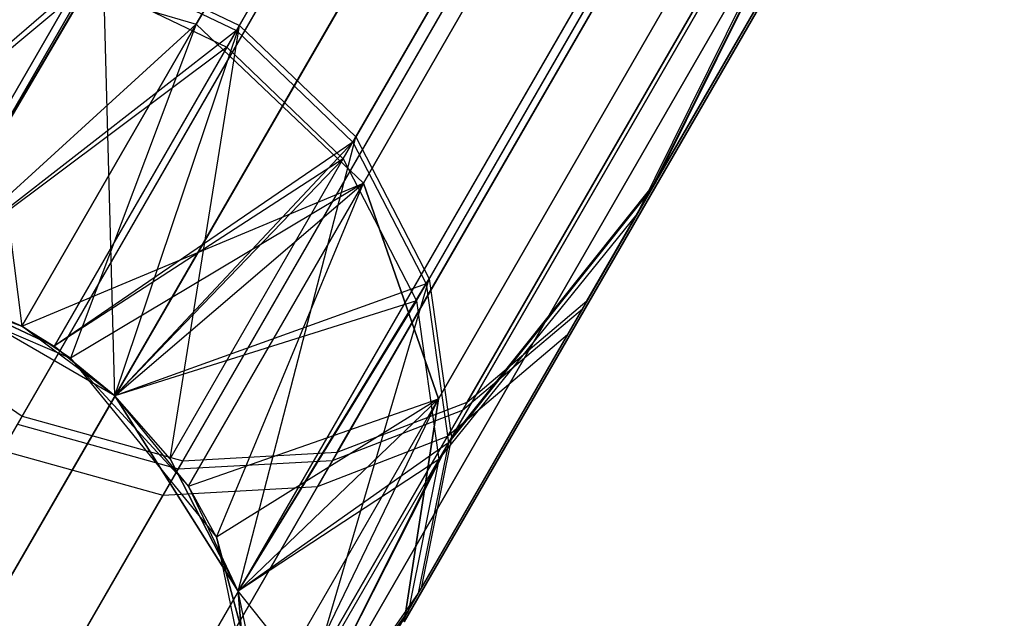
# Model space of a CAD drawing. Extents: x 0.3 to 7.1, y -3.38 to 3.38.
# Tile 37 of 256: x 2.1 to 2.3, y -2.83 to -2.71. Entities that reach past the tile are written whole.
import ezdxf

# ---------------------------------------------------------------- set-up
doc = ezdxf.new("R2010")
doc.units = 0
doc.header["$LTSCALE"] = 2.54
doc.layers.get('0').update_dxf_attribs({"linetype": 'CONTINUOUS'})

# ---------------------------------------------------------------- blocks, each defined once
blk = doc.blocks.new('SINGLES_AVVSTL_STL')
at = {"color": 0}
for p, q in [((2.14137, -2.70897, 56.91467), (2.25383, -2.51419, 56.29459)), ((2.14137, -2.70897, 56.91467), (2.25383, -2.51419, 56.29459)), ((2.25263, -2.51627, 60.03543), (2.14076, -2.71003, 59.41499)), ((2.25263, -2.51627, 60.03543), (2.14076, -2.71003, 59.41499)), ((2.1324, -2.70875, 18.14229), (2.23888, -2.52433, 18.74598)), ((2.1324, -2.70875, 18.14229), (2.23888, -2.52433, 18.74598)), ((2.23888, -2.52433, 21.94289), (2.1324, -2.70875, 22.54658)), ((2.23888, -2.52433, 21.94289), (2.1324, -2.70875, 22.54658)), ((2.13878, -2.71346, 52.51326), (2.24876, -2.52297, 53.13511)), ((2.13878, -2.71346, 52.51326), (2.24876, -2.52297, 53.13511)), ((2.1655, -2.7321, 56.91279), (2.27829, -2.53675, 56.29091)), ((2.1655, -2.7321, 56.91279), (2.27829, -2.53675, 56.29091)), ((2.27708, -2.53884, 60.03909), (2.16489, -2.73316, 59.41686)), ((2.27708, -2.53884, 60.03909), (2.16489, -2.73316, 59.41686)), ((2.1629, -2.7366, 52.51508), (2.2732, -2.54557, 53.13872)), ((2.1629, -2.7366, 52.51508), (2.2732, -2.54557, 53.13872)), ((2.27397, -2.55649, 18.75099), (2.16707, -2.74165, 18.14485)), ((2.27397, -2.55649, 18.75099), (2.16707, -2.74165, 18.14485)), ((2.16707, -2.74165, 22.54401), (2.27397, -2.55649, 21.93788)), ((2.16707, -2.74165, 22.54401), (2.27397, -2.55649, 21.93788)), ((2.18069, -2.7615, 56.90856), (2.2942, -2.56489, 56.28268)), ((2.18069, -2.7615, 56.90856), (2.2942, -2.56489, 56.28268)), ((2.29299, -2.56699, 60.0473), (2.18007, -2.76256, 59.42105)), ((2.29299, -2.56699, 60.0473), (2.18007, -2.76256, 59.42105)), ((2.17807, -2.76603, 52.51915), (2.28908, -2.57376, 53.14683)), ((2.17807, -2.76603, 52.51915), (2.28908, -2.57376, 53.14683)), ((2.18533, -2.79438, 56.90238), (2.29991, -2.59593, 56.27062)), ((2.18533, -2.79438, 56.90238), (2.29991, -2.59593, 56.27062)), ((2.22775, -2.74125, 56.56928), (2.29991, -2.59593, 56.27062)), ((2.22775, -2.74125, 56.56928), (2.29991, -2.59593, 56.27062)), ((2.29072, -2.59913, 18.76485), (2.18263, -2.78635, 18.15197)), ((2.29072, -2.59913, 18.76485), (2.18263, -2.78635, 18.15197)), ((2.18263, -2.78635, 22.5369), (2.29072, -2.59913, 21.92401)), ((2.18263, -2.78635, 22.5369), (2.29072, -2.59913, 21.92401)), ((2.29869, -2.59805, 60.05931), (2.18471, -2.79546, 59.42719)), ((2.29869, -2.59805, 60.05931), (2.18471, -2.79546, 59.42719)), ((2.22682, -2.74287, 59.76038), (2.29869, -2.59805, 60.05931)), ((2.22682, -2.74287, 59.76038), (2.29869, -2.59805, 60.05931)), ((2.18269, -2.79895, 52.52513), (2.29474, -2.60488, 53.15869)), ((2.18269, -2.79895, 52.52513), (2.29474, -2.60488, 53.15869)), ((2.22379, -2.74813, 52.85874), (2.29474, -2.60488, 53.15869)), ((2.22379, -2.74813, 52.85874), (2.29474, -2.60488, 53.15869)), ((2.22775, -2.74125, 56.56928), (2.29487, -2.625, 56.25672)), ((2.22775, -2.74125, 56.56928), (2.29487, -2.625, 56.25672)), ((2.29363, -2.62715, 60.07316), (2.22682, -2.74287, 59.76038)), ((2.29363, -2.62715, 60.07316), (2.22682, -2.74287, 59.76038)), ((2.28964, -2.63405, 53.17236), (2.22379, -2.74813, 52.85874)), ((2.28964, -2.63405, 53.17236), (2.22379, -2.74813, 52.85874)), ((2.28529, -2.64248, 18.78441), (2.17552, -2.83261, 18.162)), ((2.28529, -2.64248, 18.78441), (2.17552, -2.83261, 18.162)), ((2.17552, -2.83261, 22.52687), (2.28529, -2.64248, 21.90446)), ((2.17552, -2.83261, 22.52687), (2.28529, -2.64248, 21.90446)), ((2.21341, -2.76609, 56.55886), (2.28123, -2.64863, 56.24303)), ((2.21341, -2.76609, 56.55886), (2.28123, -2.64863, 56.24303)), ((2.0675, -2.7702, 56.53104), (2.13719, -2.6495, 56.2065)), ((2.0675, -2.7702, 56.53104), (2.13719, -2.6495, 56.2065)), ((2.27998, -2.65079, 60.0868), (2.21247, -2.76773, 59.77075)), ((2.27998, -2.65079, 60.0868), (2.21247, -2.76773, 59.77075)), ((2.1359, -2.65173, 60.12318), (2.06653, -2.77189, 59.79841)), ((2.1359, -2.65173, 60.12318), (2.06653, -2.77189, 59.79841)), ((2.13176, -2.6589, 53.22177), (2.06338, -2.77734, 52.89613)), ((2.13176, -2.6589, 53.22177), (2.06338, -2.77734, 52.89613)), ((2.27595, -2.65777, 53.18583), (2.2094, -2.77303, 52.86893)), ((2.27595, -2.65777, 53.18583), (2.2094, -2.77303, 52.86893)), ((2.12951, -2.6659, 18.83209), (2.01564, -2.86313, 18.18647)), ((2.12951, -2.6659, 18.83209), (2.01564, -2.86313, 18.18647)), ((2.01564, -2.86313, 22.5024), (2.12951, -2.6659, 21.85677)), ((2.01564, -2.86313, 22.5024), (2.12951, -2.6659, 21.85677)), ((2.09634, -2.78996, 56.53007), (2.1661, -2.66914, 56.20522)), ((2.09634, -2.78996, 56.53007), (2.1661, -2.66914, 56.20522)), ((2.18859, -2.78708, 56.54774), (2.25715, -2.66832, 56.22842)), ((2.18859, -2.78708, 56.54774), (2.25715, -2.66832, 56.22842)), ((2.25589, -2.67051, 60.10134), (2.18763, -2.78874, 59.78181)), ((2.25589, -2.67051, 60.10134), (2.18763, -2.78874, 59.78181)), ((2.16481, -2.67137, 60.12446), (2.09537, -2.79164, 59.79938)), ((2.16481, -2.67137, 60.12446), (2.09537, -2.79164, 59.79938)), ((2.25893, -2.6766, 18.80517), (2.14737, -2.86983, 18.17265)), ((2.25893, -2.6766, 18.80517), (2.14737, -2.86983, 18.17265)), ((2.14737, -2.86983, 22.51622), (2.25893, -2.6766, 21.8837)), ((2.14737, -2.86983, 22.51622), (2.25893, -2.6766, 21.8837)), ((2.16067, -2.67855, 53.22303), (2.09222, -2.7971, 52.89709)), ((2.16067, -2.67855, 53.22303), (2.09222, -2.7971, 52.89709)), ((2.12963, -2.7992, 56.5332), (2.19917, -2.67875, 56.20934)), ((2.12963, -2.7992, 56.5332), (2.19917, -2.67875, 56.20934)), ((2.16166, -2.79746, 56.53958), (2.23077, -2.67775, 56.21771)), ((2.16166, -2.79746, 56.53958), (2.23077, -2.67775, 56.21771)), ((2.25181, -2.67757, 53.2002), (2.18453, -2.7941, 52.87981)), ((2.25181, -2.67757, 53.2002), (2.18453, -2.7941, 52.87981)), ((2.19789, -2.68097, 60.12035), (2.12866, -2.80088, 59.79626)), ((2.19789, -2.68097, 60.12035), (2.12866, -2.80088, 59.79626)), ((2.2295, -2.67996, 60.11202), (2.1607, -2.79913, 59.78992)), ((2.2295, -2.67996, 60.11202), (2.1607, -2.79913, 59.78992)), ((2.22539, -2.68707, 53.21075), (2.15757, -2.80454, 52.88779)), ((2.22539, -2.68707, 53.21075), (2.15757, -2.80454, 52.88779)), ((2.19376, -2.68813, 53.21898), (2.12552, -2.80632, 52.89401)), ((2.19376, -2.68813, 53.21898), (2.12552, -2.80632, 52.89401)), ((2.17096, -2.68983, 18.83209), (2.05709, -2.88706, 18.18647)), ((2.17096, -2.68983, 18.83209), (2.05709, -2.88706, 18.18647)), ((2.05709, -2.88706, 22.5024), (2.17096, -2.68983, 21.85677)), ((2.05709, -2.88706, 22.5024), (2.17096, -2.68983, 21.85677)), ((2.21766, -2.69369, 18.82238), (2.10463, -2.88948, 18.18148)), ((2.21766, -2.69369, 18.82238), (2.10463, -2.88948, 18.18148)), ((2.10463, -2.88948, 22.50739), (2.21766, -2.69369, 21.86649)), ((2.10463, -2.88948, 22.50739), (2.21766, -2.69369, 21.86649)), ((2.07412, -2.76183, 57.56742), (2.11313, -2.69542, 56.91411)), ((2.07412, -2.76183, 57.56742), (2.11313, -2.69542, 56.91411)), ((2.08657, -2.69518, 18.14485), (2.0963, -2.77128, 17.50622)), ((2.08657, -2.69518, 18.14485), (2.0963, -2.77128, 17.50622)), ((2.08657, -2.69518, 18.14485), (2.1324, -2.70875, 18.14229)), ((2.08657, -2.69518, 18.14485), (2.1324, -2.70875, 18.14229)), ((2.08657, -2.69518, 22.54401), (2.1324, -2.70875, 22.54658)), ((2.08657, -2.69518, 22.54401), (2.1324, -2.70875, 22.54658)), ((2.11313, -2.69542, 56.91411), (2.14137, -2.70897, 56.91467)), ((2.11557, -2.78576, 57.56742), (2.11313, -2.69542, 56.91411)), ((2.11557, -2.78576, 57.56742), (2.11313, -2.69542, 56.91411)), ((2.11313, -2.69542, 56.91411), (2.14137, -2.70897, 56.91467)), ((2.11252, -2.69648, 59.41555), (2.04119, -2.75801, 58.76742)), ((2.11252, -2.69648, 59.41555), (2.04119, -2.75801, 58.76742)), ((2.11252, -2.69648, 59.41555), (2.07412, -2.76183, 58.76742)), ((2.11252, -2.69648, 59.41555), (2.07412, -2.76183, 58.76742)), ((2.11252, -2.69648, 59.41555), (2.14076, -2.71003, 59.41499)), ((2.11252, -2.69648, 59.41555), (2.14076, -2.71003, 59.41499)), ((2.11054, -2.69992, 52.5138), (2.04119, -2.75801, 51.88278)), ((2.11054, -2.69992, 52.5138), (2.04119, -2.75801, 51.88278)), ((2.11054, -2.69992, 52.5138), (2.07412, -2.76183, 51.88278)), ((2.11054, -2.69992, 52.5138), (2.07412, -2.76183, 51.88278)), ((2.11054, -2.69992, 52.5138), (2.13878, -2.71346, 52.51326)), ((2.11054, -2.69992, 52.5138), (2.13878, -2.71346, 52.51326)), ((2.07412, -2.76183, 23.18265), (2.1324, -2.70875, 22.54658)), ((2.07412, -2.76183, 23.18265), (2.1324, -2.70875, 22.54658)), ((2.14076, -2.71003, 59.41499), (2.07412, -2.76183, 58.76742)), ((2.14076, -2.71003, 59.41499), (2.07412, -2.76183, 58.76742)), ((2.0963, -2.77128, 17.50622), (2.1324, -2.70875, 18.14229)), ((2.0963, -2.77128, 17.50622), (2.1324, -2.70875, 18.14229)), ((2.1324, -2.70875, 22.54658), (2.0963, -2.77128, 23.18265)), ((2.1324, -2.70875, 22.54658), (2.0963, -2.77128, 23.18265)), ((2.14076, -2.71003, 59.41499), (2.10297, -2.77549, 58.76742)), ((2.14076, -2.71003, 59.41499), (2.10297, -2.77549, 58.76742)), ((2.1324, -2.70875, 18.14229), (2.10637, -2.77794, 17.50622)), ((2.1324, -2.70875, 18.14229), (2.10637, -2.77794, 17.50622)), ((2.11557, -2.78576, 57.56742), (2.14137, -2.70897, 56.91467)), ((2.11557, -2.78576, 57.56742), (2.14137, -2.70897, 56.91467)), ((2.12699, -2.79881, 57.56742), (2.14137, -2.70897, 56.91467)), ((2.12699, -2.79881, 57.56742), (2.14137, -2.70897, 56.91467)), ((2.1324, -2.70875, 18.14229), (2.16707, -2.74165, 18.14485)), ((2.1324, -2.70875, 18.14229), (2.16707, -2.74165, 18.14485)), ((2.16707, -2.74165, 22.54401), (2.1324, -2.70875, 22.54658)), ((2.16707, -2.74165, 22.54401), (2.1324, -2.70875, 22.54658)), ((2.14076, -2.71003, 59.41499), (2.16489, -2.73316, 59.41686)), ((2.14076, -2.71003, 59.41499), (2.16489, -2.73316, 59.41686)), ((2.14137, -2.70897, 56.91467), (2.1655, -2.7321, 56.91279)), ((2.14137, -2.70897, 56.91467), (2.1655, -2.7321, 56.91279)), ((2.13878, -2.71346, 52.51326), (2.07412, -2.76183, 51.88278)), ((2.13878, -2.71346, 52.51326), (2.07412, -2.76183, 51.88278)), ((2.13878, -2.71346, 52.51326), (2.10297, -2.77549, 51.88278)), ((2.13878, -2.71346, 52.51326), (2.10297, -2.77549, 51.88278)), ((2.13878, -2.71346, 52.51326), (2.1629, -2.7366, 52.51508)), ((2.13878, -2.71346, 52.51326), (2.1629, -2.7366, 52.51508)), ((2.12699, -2.79881, 57.56742), (2.1655, -2.7321, 56.91279)), ((2.12699, -2.79881, 57.56742), (2.1655, -2.7321, 56.91279)), ((2.14115, -2.82622, 57.56742), (2.1655, -2.7321, 56.91279)), ((2.14115, -2.82622, 57.56742), (2.1655, -2.7321, 56.91279)), ((2.1655, -2.7321, 56.91279), (2.18069, -2.7615, 56.90856)), ((2.1655, -2.7321, 56.91279), (2.18069, -2.7615, 56.90856)), ((2.16489, -2.73316, 59.41686), (2.10297, -2.77549, 58.76742)), ((2.16489, -2.73316, 59.41686), (2.10297, -2.77549, 58.76742)), ((2.16489, -2.73316, 59.41686), (2.11557, -2.78576, 58.76742)), ((2.16489, -2.73316, 59.41686), (2.11557, -2.78576, 58.76742)), ((2.16489, -2.73316, 59.41686), (2.18007, -2.76256, 59.42105)), ((2.16489, -2.73316, 59.41686), (2.18007, -2.76256, 59.42105)), ((2.1629, -2.7366, 52.51508), (2.10297, -2.77549, 51.88278)), ((2.1629, -2.7366, 52.51508), (2.10297, -2.77549, 51.88278)), ((2.1629, -2.7366, 52.51508), (2.11557, -2.78576, 51.88278)), ((2.1629, -2.7366, 52.51508), (2.11557, -2.78576, 51.88278)), ((2.1629, -2.7366, 52.51508), (2.17807, -2.76603, 52.51915)), ((2.1629, -2.7366, 52.51508), (2.17807, -2.76603, 52.51915)), ((2.0963, -2.77128, 23.18265), (2.16707, -2.74165, 22.54401)), ((2.0963, -2.77128, 23.18265), (2.16707, -2.74165, 22.54401)), ((2.16707, -2.74165, 18.14485), (2.10637, -2.77794, 17.50622)), ((2.16707, -2.74165, 18.14485), (2.10637, -2.77794, 17.50622)), ((2.11557, -2.78576, 23.18265), (2.16707, -2.74165, 22.54401)), ((2.11557, -2.78576, 23.18265), (2.16707, -2.74165, 22.54401)), ((2.13082, -2.80444, 17.50622), (2.16707, -2.74165, 18.14485)), ((2.13082, -2.80444, 17.50622), (2.16707, -2.74165, 18.14485)), ((2.13082, -2.80444, 23.18265), (2.16707, -2.74165, 22.54401)), ((2.13082, -2.80444, 23.18265), (2.16707, -2.74165, 22.54401)), ((2.13664, -2.81501, 17.50622), (2.16707, -2.74165, 18.14485)), ((2.13664, -2.81501, 17.50622), (2.16707, -2.74165, 18.14485)), ((2.16707, -2.74165, 18.14485), (2.18263, -2.78635, 18.15197)), ((2.16707, -2.74165, 18.14485), (2.18263, -2.78635, 18.15197)), ((2.18263, -2.78635, 22.5369), (2.16707, -2.74165, 22.54401)), ((2.18263, -2.78635, 22.5369), (2.16707, -2.74165, 22.54401)), ((2.22775, -2.74125, 56.56928), (2.17906, -2.82558, 56.89525)), ((2.22775, -2.74125, 56.56928), (2.17906, -2.82558, 56.89525)), ((2.22775, -2.74125, 56.56928), (2.18533, -2.79438, 56.90238)), ((2.22775, -2.74125, 56.56928), (2.18533, -2.79438, 56.90238)), ((2.22682, -2.74287, 59.76038), (2.17844, -2.82667, 59.43426)), ((2.22682, -2.74287, 59.76038), (2.17844, -2.82667, 59.43426)), ((2.22682, -2.74287, 59.76038), (2.18471, -2.79546, 59.42719)), ((2.22682, -2.74287, 59.76038), (2.18471, -2.79546, 59.42719)), ((2.17639, -2.83021, 52.53201), (2.22379, -2.74813, 52.85874)), ((2.17639, -2.83021, 52.53201), (2.22379, -2.74813, 52.85874)), ((2.18269, -2.79895, 52.52513), (2.22379, -2.74813, 52.85874)), ((2.18269, -2.79895, 52.52513), (2.22379, -2.74813, 52.85874)), ((2.06234, -2.75918, 1.70622), (2.10637, -2.77794, 1.70622)), ((2.0963, -2.77128, 17.50622), (2.06234, -2.75918, 17.50622)), ((2.06234, -2.75918, 1.70622), (2.10637, -2.77794, 1.70622)), ((2.06234, -2.75918, 1.70622), (2.0963, -2.77128, 17.50622)), ((2.06234, -2.75918, 1.70622), (2.0963, -2.77128, 17.50622)), ((2.0963, -2.77128, 17.50622), (2.06234, -2.75918, 17.50622)), ((2.0963, -2.77128, 23.18265), (2.07412, -2.76183, 51.88278)), ((2.07412, -2.76183, 51.88278), (2.10297, -2.77549, 51.88278)), ((2.0963, -2.77128, 23.18265), (2.07412, -2.76183, 51.88278)), ((2.0963, -2.77128, 23.18265), (2.07412, -2.76183, 23.18265)), ((2.0963, -2.77128, 23.18265), (2.07412, -2.76183, 23.18265)), ((2.07412, -2.76183, 51.88278), (2.10297, -2.77549, 51.88278)), ((2.10297, -2.77549, 58.76742), (2.07412, -2.76183, 58.76742)), ((2.11557, -2.78576, 57.56742), (2.07412, -2.76183, 57.56742)), ((2.07412, -2.76183, 57.56742), (2.10297, -2.77549, 58.76742)), ((2.07412, -2.76183, 57.56742), (2.10297, -2.77549, 58.76742)), ((2.10297, -2.77549, 58.76742), (2.07412, -2.76183, 58.76742)), ((2.11557, -2.78576, 57.56742), (2.07412, -2.76183, 57.56742)), ((2.18007, -2.76256, 59.42105), (2.11557, -2.78576, 58.76742)), ((2.18007, -2.76256, 59.42105), (2.11557, -2.78576, 58.76742)), ((2.14115, -2.82622, 57.56742), (2.18069, -2.7615, 56.90856)), ((2.14115, -2.82622, 57.56742), (2.18069, -2.7615, 56.90856)), ((2.18007, -2.76256, 59.42105), (2.14115, -2.82622, 58.76742)), ((2.18007, -2.76256, 59.42105), (2.14115, -2.82622, 58.76742)), ((2.15609, -2.84503, 57.23264), (2.18069, -2.7615, 56.90856)), ((2.15609, -2.84503, 57.23264), (2.18069, -2.7615, 56.90856)), ((2.18007, -2.76256, 59.42105), (2.18471, -2.79546, 59.42719)), ((2.18007, -2.76256, 59.42105), (2.18471, -2.79546, 59.42719)), ((2.18069, -2.7615, 56.90856), (2.18533, -2.79438, 56.90238)), ((2.18069, -2.7615, 56.90856), (2.18533, -2.79438, 56.90238)), ((2.17807, -2.76603, 52.51915), (2.11557, -2.78576, 51.88278)), ((2.17807, -2.76603, 52.51915), (2.11557, -2.78576, 51.88278)), ((2.17807, -2.76603, 52.51915), (2.14115, -2.82622, 51.88278)), ((2.17807, -2.76603, 52.51915), (2.14115, -2.82622, 51.88278)), ((2.21341, -2.76609, 56.55886), (2.16422, -2.8513, 56.88823)), ((2.21341, -2.76609, 56.55886), (2.16422, -2.8513, 56.88823)), ((2.17807, -2.76603, 52.51915), (2.18269, -2.79895, 52.52513)), ((2.17807, -2.76603, 52.51915), (2.18269, -2.79895, 52.52513)), ((2.18859, -2.78708, 56.54774), (2.21341, -2.76609, 56.55886)), ((2.18859, -2.78708, 56.54774), (2.21341, -2.76609, 56.55886)), ((2.21247, -2.76773, 59.77075), (2.16358, -2.8524, 59.44122)), ((2.21247, -2.76773, 59.77075), (2.16358, -2.8524, 59.44122)), ((2.18763, -2.78874, 59.78181), (2.21247, -2.76773, 59.77075)), ((2.18763, -2.78874, 59.78181), (2.21247, -2.76773, 59.77075)), ((2.0675, -2.7702, 56.53104), (2.09634, -2.78996, 56.53007)), ((2.0675, -2.7702, 56.53104), (2.09634, -2.78996, 56.53007)), ((2.10637, -2.77794, 17.50622), (2.0963, -2.77128, 17.50622)), ((2.10637, -2.77794, 1.70622), (2.0963, -2.77128, 17.50622)), ((2.10637, -2.77794, 17.50622), (2.0963, -2.77128, 17.50622)), ((2.10637, -2.77794, 1.70622), (2.0963, -2.77128, 17.50622)), ((2.11557, -2.78576, 23.18265), (2.0963, -2.77128, 23.18265)), ((2.0963, -2.77128, 23.18265), (2.10297, -2.77549, 51.88278)), ((2.0963, -2.77128, 23.18265), (2.10297, -2.77549, 51.88278)), ((2.11557, -2.78576, 23.18265), (2.0963, -2.77128, 23.18265)), ((2.16152, -2.85597, 52.53879), (2.2094, -2.77303, 52.86893)), ((2.16152, -2.85597, 52.53879), (2.2094, -2.77303, 52.86893)), ((2.18453, -2.7941, 52.87981), (2.2094, -2.77303, 52.86893)), ((2.18453, -2.7941, 52.87981), (2.2094, -2.77303, 52.86893)), ((2.11557, -2.78576, 23.18265), (2.10297, -2.77549, 51.88278)), ((2.10297, -2.77549, 51.88278), (2.11557, -2.78576, 51.88278)), ((2.11557, -2.78576, 23.18265), (2.10297, -2.77549, 51.88278)), ((2.10297, -2.77549, 51.88278), (2.11557, -2.78576, 51.88278)), ((2.11557, -2.78576, 58.76742), (2.10297, -2.77549, 58.76742)), ((2.11557, -2.78576, 57.56742), (2.10297, -2.77549, 58.76742)), ((2.11557, -2.78576, 58.76742), (2.10297, -2.77549, 58.76742)), ((2.11557, -2.78576, 57.56742), (2.10297, -2.77549, 58.76742)), ((2.10637, -2.77794, 1.70622), (2.13664, -2.81501, 1.70622)), ((2.13082, -2.80444, 17.50622), (2.10637, -2.77794, 17.50622)), ((2.10637, -2.77794, 1.70622), (2.13664, -2.81501, 1.70622)), ((2.10637, -2.77794, 1.70622), (2.13082, -2.80444, 17.50622)), ((2.10637, -2.77794, 1.70622), (2.13082, -2.80444, 17.50622)), ((2.10637, -2.77794, 1.70622), (2.10637, -2.77794, 17.50622)), ((2.13082, -2.80444, 17.50622), (2.10637, -2.77794, 17.50622)), ((2.10637, -2.77794, 1.70622), (2.10637, -2.77794, 17.50622)), ((2.14115, -2.82622, 23.18265), (2.11557, -2.78576, 51.88278)), ((2.11557, -2.78576, 51.88278), (2.14115, -2.82622, 51.88278)), ((2.13082, -2.80444, 23.18265), (2.11557, -2.78576, 51.88278)), ((2.14115, -2.82622, 23.18265), (2.11557, -2.78576, 51.88278)), ((2.13082, -2.80444, 23.18265), (2.11557, -2.78576, 51.88278)), ((2.13082, -2.80444, 23.18265), (2.11557, -2.78576, 23.18265)), ((2.11557, -2.78576, 23.18265), (2.11557, -2.78576, 51.88278)), ((2.11557, -2.78576, 23.18265), (2.11557, -2.78576, 51.88278)), ((2.13082, -2.80444, 23.18265), (2.11557, -2.78576, 23.18265)), ((2.11557, -2.78576, 51.88278), (2.14115, -2.82622, 51.88278)), ((2.14115, -2.82622, 58.76742), (2.11557, -2.78576, 58.76742)), ((2.12699, -2.79881, 57.56742), (2.11557, -2.78576, 58.76742)), ((2.14115, -2.82622, 58.76742), (2.11557, -2.78576, 58.76742)), ((2.12699, -2.79881, 57.56742), (2.11557, -2.78576, 58.76742)), ((2.12699, -2.79881, 57.56742), (2.11557, -2.78576, 57.56742)), ((2.11557, -2.78576, 57.56742), (2.11557, -2.78576, 58.76742)), ((2.11557, -2.78576, 57.56742), (2.11557, -2.78576, 58.76742)), ((2.12699, -2.79881, 57.56742), (2.11557, -2.78576, 57.56742)), ((2.13082, -2.80444, 23.18265), (2.18263, -2.78635, 22.5369)), ((2.13082, -2.80444, 23.18265), (2.18263, -2.78635, 22.5369)), ((2.18263, -2.78635, 18.15197), (2.13664, -2.81501, 17.50622)), ((2.18263, -2.78635, 18.15197), (2.13664, -2.81501, 17.50622)), ((2.18859, -2.78708, 56.54774), (2.13885, -2.87323, 56.88074)), ((2.18859, -2.78708, 56.54774), (2.13885, -2.87323, 56.88074)), ((2.14115, -2.82622, 23.18265), (2.18263, -2.78635, 22.5369)), ((2.14115, -2.82622, 23.18265), (2.18263, -2.78635, 22.5369)), ((2.14597, -2.84984, 17.50622), (2.18263, -2.78635, 18.15197)), ((2.14597, -2.84984, 17.50622), (2.18263, -2.78635, 18.15197)), ((2.14597, -2.84984, 23.18265), (2.18263, -2.78635, 22.5369)), ((2.14597, -2.84984, 23.18265), (2.18263, -2.78635, 22.5369)), ((2.14622, -2.86191, 17.50622), (2.18263, -2.78635, 18.15197)), ((2.14622, -2.86191, 17.50622), (2.18263, -2.78635, 18.15197)), ((2.16166, -2.79746, 56.53958), (2.18859, -2.78708, 56.54774)), ((2.16166, -2.79746, 56.53958), (2.18859, -2.78708, 56.54774)), ((2.18263, -2.78635, 18.15197), (2.17552, -2.83261, 18.162)), ((2.18263, -2.78635, 18.15197), (2.17552, -2.83261, 18.162)), ((2.17552, -2.83261, 22.52687), (2.18263, -2.78635, 22.5369)), ((2.17552, -2.83261, 22.52687), (2.18263, -2.78635, 22.5369)), ((2.18763, -2.78874, 59.78181), (2.1382, -2.87435, 59.44865)), ((2.18763, -2.78874, 59.78181), (2.1382, -2.87435, 59.44865)), ((2.1607, -2.79913, 59.78992), (2.18763, -2.78874, 59.78181)), ((2.1607, -2.79913, 59.78992), (2.18763, -2.78874, 59.78181)), ((2.09634, -2.78996, 56.53007), (2.04574, -2.8776, 56.86884)), ((2.09634, -2.78996, 56.53007), (2.04574, -2.8776, 56.86884)), ((2.09537, -2.79164, 59.79938), (2.12866, -2.80088, 59.79626)), ((2.09537, -2.79164, 59.79938), (2.12866, -2.80088, 59.79626)), ((2.09634, -2.78996, 56.53007), (2.12963, -2.7992, 56.5332)), ((2.09634, -2.78996, 56.53007), (2.12963, -2.7992, 56.5332)), ((2.13612, -2.87796, 52.54603), (2.18453, -2.7941, 52.87981)), ((2.13612, -2.87796, 52.54603), (2.18453, -2.7941, 52.87981)), ((2.18471, -2.79546, 59.42719), (2.14115, -2.82622, 58.76742)), ((2.18471, -2.79546, 59.42719), (2.14115, -2.82622, 58.76742)), ((2.18471, -2.79546, 59.42719), (2.145, -2.87393, 58.76742)), ((2.18471, -2.79546, 59.42719), (2.145, -2.87393, 58.76742)), ((2.15609, -2.84503, 57.23264), (2.18533, -2.79438, 56.90238)), ((2.15609, -2.84503, 57.23264), (2.18533, -2.79438, 56.90238)), ((2.15757, -2.80454, 52.88779), (2.18453, -2.7941, 52.87981)), ((2.15757, -2.80454, 52.88779), (2.18453, -2.7941, 52.87981)), ((2.18471, -2.79546, 59.42719), (2.17844, -2.82667, 59.43426)), ((2.18471, -2.79546, 59.42719), (2.17844, -2.82667, 59.43426)), ((2.18533, -2.79438, 56.90238), (2.17906, -2.82558, 56.89525)), ((2.18533, -2.79438, 56.90238), (2.17906, -2.82558, 56.89525)), ((2.09222, -2.7971, 52.89709), (2.12552, -2.80632, 52.89401)), ((2.09222, -2.7971, 52.89709), (2.12552, -2.80632, 52.89401)), ((2.16166, -2.79746, 56.53958), (2.11152, -2.8843, 56.87524)), ((2.16166, -2.79746, 56.53958), (2.11152, -2.8843, 56.87524)), ((2.12963, -2.7992, 56.5332), (2.16166, -2.79746, 56.53958)), ((2.12963, -2.7992, 56.5332), (2.16166, -2.79746, 56.53958)), ((2.12963, -2.7992, 56.5332), (2.07918, -2.88658, 56.87096)), ((2.12963, -2.7992, 56.5332), (2.07918, -2.88658, 56.87096)), ((2.1607, -2.79913, 59.78992), (2.11087, -2.88542, 59.4541)), ((2.1607, -2.79913, 59.78992), (2.11087, -2.88542, 59.4541)), ((2.14115, -2.82622, 57.56742), (2.12699, -2.79881, 57.56742)), ((2.12699, -2.79881, 57.56742), (2.14115, -2.82622, 58.76742)), ((2.12699, -2.79881, 57.56742), (2.14115, -2.82622, 58.76742)), ((2.14115, -2.82622, 57.56742), (2.12699, -2.79881, 57.56742)), ((2.12866, -2.80088, 59.79626), (2.1607, -2.79913, 59.78992)), ((2.12866, -2.80088, 59.79626), (2.1607, -2.79913, 59.78992)), ((2.18269, -2.79895, 52.52513), (2.14115, -2.82622, 51.88278)), ((2.18269, -2.79895, 52.52513), (2.14115, -2.82622, 51.88278)), ((2.18269, -2.79895, 52.52513), (2.145, -2.87393, 51.88278)), ((2.18269, -2.79895, 52.52513), (2.145, -2.87393, 51.88278)), ((2.18269, -2.79895, 52.52513), (2.17639, -2.83021, 52.53201)), ((2.18269, -2.79895, 52.52513), (2.17639, -2.83021, 52.53201)), ((2.12866, -2.80088, 59.79626), (2.07853, -2.88771, 59.45836)), ((2.12866, -2.80088, 59.79626), (2.07853, -2.88771, 59.45836)), ((2.10877, -2.88906, 52.55134), (2.15757, -2.80454, 52.88779)), ((2.10877, -2.88906, 52.55134), (2.15757, -2.80454, 52.88779)), ((2.12552, -2.80632, 52.89401), (2.15757, -2.80454, 52.88779)), ((2.12552, -2.80632, 52.89401), (2.15757, -2.80454, 52.88779)), ((2.13664, -2.81501, 17.50622), (2.13082, -2.80444, 17.50622)), ((2.13664, -2.81501, 1.70622), (2.13082, -2.80444, 17.50622)), ((2.13664, -2.81501, 17.50622), (2.13082, -2.80444, 17.50622)), ((2.13664, -2.81501, 1.70622), (2.13082, -2.80444, 17.50622)), ((2.14115, -2.82622, 23.18265), (2.13082, -2.80444, 23.18265)), ((2.14115, -2.82622, 23.18265), (2.13082, -2.80444, 23.18265)), ((2.07642, -2.89137, 52.55548), (2.12552, -2.80632, 52.89401)), ((2.07642, -2.89137, 52.55548), (2.12552, -2.80632, 52.89401)), ((2.13664, -2.81501, 1.70622), (2.14622, -2.86191, 1.70622)), ((2.14597, -2.84984, 17.50622), (2.13664, -2.81501, 17.50622)), ((2.13664, -2.81501, 1.70622), (2.14622, -2.86191, 1.70622)), ((2.13664, -2.81501, 1.70622), (2.14597, -2.84984, 17.50622)), ((2.13664, -2.81501, 1.70622), (2.14597, -2.84984, 17.50622)), ((2.13664, -2.81501, 1.70622), (2.13664, -2.81501, 17.50622)), ((2.14597, -2.84984, 17.50622), (2.13664, -2.81501, 17.50622)), ((2.13664, -2.81501, 1.70622), (2.13664, -2.81501, 17.50622)), ((2.145, -2.87393, 23.18265), (2.14115, -2.82622, 51.88278)), ((2.14115, -2.82622, 51.88278), (2.145, -2.87393, 51.88278)), ((2.14597, -2.84984, 23.18265), (2.14115, -2.82622, 51.88278)), ((2.145, -2.87393, 23.18265), (2.14115, -2.82622, 51.88278)), ((2.14597, -2.84984, 23.18265), (2.14115, -2.82622, 51.88278)), ((2.14597, -2.84984, 23.18265), (2.14115, -2.82622, 23.18265)), ((2.14115, -2.82622, 23.18265), (2.14115, -2.82622, 51.88278)), ((2.14115, -2.82622, 23.18265), (2.14115, -2.82622, 51.88278)), ((2.14597, -2.84984, 23.18265), (2.14115, -2.82622, 23.18265)), ((2.14115, -2.82622, 51.88278), (2.145, -2.87393, 51.88278)), ((2.145, -2.87393, 58.76742), (2.14115, -2.82622, 58.76742)), ((2.145, -2.87393, 57.56742), (2.14115, -2.82622, 57.56742)), ((2.14115, -2.82622, 57.56742), (2.14115, -2.82622, 58.76742)), ((2.145, -2.87393, 58.76742), (2.14115, -2.82622, 58.76742)), ((2.14115, -2.82622, 57.56742), (2.14115, -2.82622, 58.76742)), ((2.15609, -2.84503, 57.23264), (2.14115, -2.82622, 57.56742)), ((2.145, -2.87393, 57.56742), (2.14115, -2.82622, 57.56742)), ((2.15609, -2.84503, 57.23264), (2.14115, -2.82622, 57.56742)), ((2.14951, -2.87678, 57.22904), (2.17906, -2.82558, 56.89525)), ((2.14951, -2.87678, 57.22904), (2.17906, -2.82558, 56.89525)), ((2.13419, -2.90331, 59.10659), (2.17844, -2.82667, 59.43426)), ((2.13419, -2.90331, 59.10659), (2.17844, -2.82667, 59.43426)), ((2.17844, -2.82667, 59.43426), (2.145, -2.87393, 58.76742)), ((2.17844, -2.82667, 59.43426), (2.145, -2.87393, 58.76742)), ((2.17639, -2.83021, 52.53201), (2.145, -2.87393, 51.88278)), ((2.17639, -2.83021, 52.53201), (2.145, -2.87393, 51.88278)), ((2.17639, -2.83021, 52.53201), (2.16152, -2.85597, 52.53879)), ((2.17639, -2.83021, 52.53201), (2.16152, -2.85597, 52.53879))]:
    blk.add_line(p, q, dxfattribs=at)

msp = doc.modelspace()

# ---------------------------------------------------------------- block references
at = {"color": 0}
msp.add_blockref('SINGLES_AVVSTL_STL', (0, 0), dxfattribs=at)

doc.saveas('drawing.dxf')
